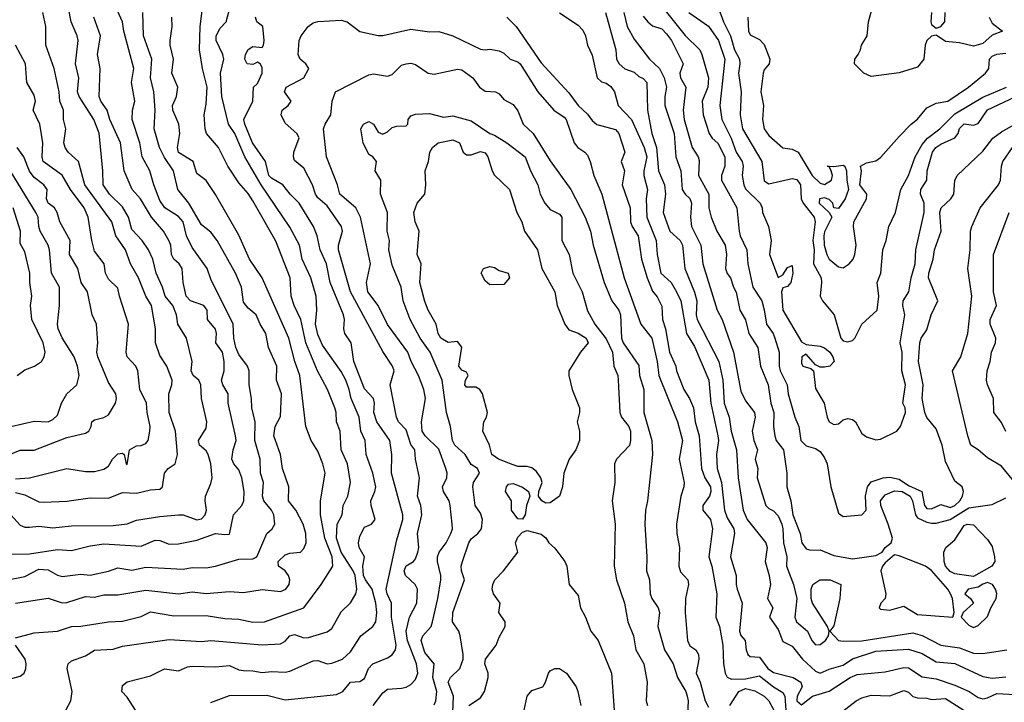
# Model space of a CAD drawing. Header units: metres. Extents: x -46681 to -43747, y -240911 to -237677.
# Tile 158 of 256: x -46425 to -46319, y -239773 to -239699. Entities that reach past the tile are written whole.
import ezdxf

# ---------------------------------------------------------------- set-up
doc = ezdxf.new("R2010")
doc.units = ezdxf.units.M
doc.layers.add('CONTOUR_INDEX', color=1, linetype='Continuous')
doc.layers.add('CONTOUR_INTER', color=3, linetype='Continuous')

msp = doc.modelspace()

# ---------------------------------------------------------------- linework, layer by layer
at = {"layer": 'CONTOUR_INDEX'}
for points, elevation in [([(-46426.1, -239752.5), (-46425.1, -239753.63), (-46424.6, -239753.83), (-46424.1, -239753.85), (-46423.1, -239753.75), (-46421.6, -239753.92), (-46419.6, -239753.69), (-46415.1, -239753.65), (-46413.6, -239753.49), (-46412.6, -239753.1), (-46410.1, -239752.69), (-46408.1, -239752.51), (-46407.6, -239752.53), (-46406.1, -239753.04), (-46405.6, -239752.96), (-46405.21, -239752.52), (-46405.09, -239752.02), (-46405.23, -239751.02), (-46405.17, -239750.52), (-46404.6, -239749.14), (-46404.47, -239748.52), (-46404.62, -239747.02), (-46404.91, -239746.02), (-46405.1, -239745.64), (-46405.82, -239745.02), (-46405.92, -239744.52), (-46405.1, -239743.18), (-46405.02, -239742.52), (-46405.6, -239740.02), (-46405.67, -239738.52), (-46405.9, -239738.02), (-46406.49, -239737.52), (-46406.74, -239737.02), (-46406.63, -239736.02), (-46407.22, -239733.52), (-46408.17, -239732.02), (-46408.3, -239731.02), (-46408.68, -239730.02), (-46409.52, -239729.02), (-46409.79, -239728.02), (-46410.49, -239726.52), (-46410.85, -239725.02), (-46411.31, -239724.02), (-46411.98, -239723.02), (-46413.1, -239721.83), (-46413.47, -239720.52), (-46414.1, -239719.38), (-46415.49, -239718.02), (-46416.2, -239717.02), (-46416.21, -239715.52), (-46416.6, -239711.47), (-46417.18, -239710.02), (-46418.76, -239707.52), (-46418.93, -239707.02), (-46418.82, -239705.52), (-46419.17, -239704.02), (-46418.89, -239701.52), (-46418.99, -239701.02), (-46419.64, -239699.52), (-46419.93, -239698.02)], 120), ([(-46420.2, -239773.52), (-46419.65, -239772.52), (-46419.51, -239771.52), (-46420.05, -239769.02), (-46419.95, -239768.52), (-46419.6, -239768.21), (-46418.1, -239767.66), (-46417.1, -239767.08), (-46415.1, -239766.94), (-46414.1, -239766.63), (-46409.1, -239765.9), (-46405.6, -239766.12), (-46404.6, -239766.02), (-46399.1, -239766.48), (-46397.1, -239766.4), (-46396.6, -239766.08), (-46396.1, -239765.53), (-46395.6, -239765.39), (-46394.6, -239765.73), (-46394.1, -239765.69), (-46392.1, -239765.09), (-46391.6, -239764.72), (-46390.6, -239762.95), (-46389.6, -239761.98), (-46389.03, -239761.02), (-46388.9, -239760.52), (-46389.1, -239759.02), (-46389.29, -239758.52), (-46390.6, -239756.53), (-46391.1, -239755.02), (-46391.03, -239753.52), (-46390.49, -239752.52), (-46390.36, -239751.52), (-46389.89, -239750.52), (-46389.6, -239749.02), (-46389.9, -239747.02), (-46390.58, -239745.52), (-46390.7, -239743.52), (-46391.08, -239742.52), (-46391.13, -239741.52), (-46391.29, -239741.02), (-46392.07, -239739.02), (-46393.13, -239737.02), (-46394.4, -239734.02), (-46394.92, -239731.52), (-46395.66, -239730.02), (-46395.97, -239729.02), (-46396.06, -239727.02), (-46397.6, -239723.08), (-46400.1, -239718.74), (-46400.6, -239717.96), (-46401.6, -239716.81), (-46402.78, -239715.02), (-46403.78, -239713.02), (-46405.07, -239711.52), (-46405.2, -239711.02), (-46405.32, -239709.52), (-46405.1, -239708.37), (-46404.99, -239706.52), (-46405.49, -239704.52), (-46405.83, -239702.52), (-46405.77, -239700.02), (-46405.52, -239698.02)], 125), ([(-46362.16, -239698.52), (-46361.07, -239702.52), (-46360.99, -239703.52), (-46360.69, -239704.02), (-46360.1, -239704.57), (-46359.1, -239704.92), (-46358.6, -239705.38), (-46358.1, -239705.61), (-46357.73, -239706.02), (-46357.64, -239709.02), (-46357.18, -239711.52), (-46356.69, -239713.02), (-46356.45, -239715.52), (-46355.82, -239717.02), (-46355.72, -239718.02), (-46355.96, -239720.02), (-46355.26, -239722.02), (-46354.12, -239723.02), (-46353.88, -239723.52), (-46353.65, -239726.02), (-46352.6, -239728.57), (-46352.33, -239729.52), (-46352.42, -239731.02), (-46352.3, -239731.52), (-46349.99, -239736.02), (-46349.55, -239738.02), (-46349.42, -239740.52), (-46348.88, -239742.02), (-46348.66, -239743.52), (-46348.08, -239745.52), (-46347.91, -239748.52), (-46347.37, -239752.02), (-46346.94, -239753.02), (-46344.94, -239755.52), (-46344.77, -239756.02), (-46344.98, -239757.52), (-46344.56, -239759.02), (-46344.44, -239760.02), (-46344.75, -239761.52), (-46344.19, -239762.52), (-46344.52, -239763.52), (-46343.6, -239764.84), (-46343.1, -239766.15), (-46342.1, -239766.65), (-46340.98, -239768.02), (-46339.6, -239769.31), (-46339.1, -239769.54), (-46338.1, -239769.1), (-46336.6, -239768.67), (-46335.6, -239768.01), (-46333.1, -239767.17), (-46329.6, -239766.94), (-46328.1, -239767.42), (-46326.6, -239768.31), (-46324.6, -239768.5), (-46321.6, -239769.89), (-46320.6, -239770.08), (-46319.1, -239769.94)], 125), ([(-46350.01, -239698.02), (-46349.49, -239699.52), (-46348.74, -239701.02), (-46348.31, -239702.52), (-46347.77, -239703.52), (-46347.71, -239704.02), (-46347.85, -239705.02), (-46347.58, -239707.02), (-46347.7, -239709.52), (-46347.43, -239711.02), (-46345.34, -239714.52), (-46345.1, -239716.59), (-46344.6, -239716.93), (-46342.1, -239716.36), (-46341.6, -239716.47), (-46341.19, -239717.02), (-46341.13, -239718.52), (-46340.92, -239719.02), (-46339.72, -239720.52), (-46339.63, -239721.02), (-46339.88, -239723.02), (-46339.74, -239724.02), (-46339.79, -239725.52), (-46338.98, -239727.02), (-46338.93, -239727.52), (-46339.1, -239729.02), (-46338.83, -239729.52), (-46337.57, -239731.02), (-46336.87, -239733.52), (-46336.6, -239733.81), (-46336.1, -239733.93), (-46335.6, -239733.76), (-46335.35, -239733.52), (-46334.61, -239732.02), (-46332.95, -239730.52), (-46332.78, -239729.02), (-46332.95, -239727.52), (-46332.57, -239726.52), (-46332.33, -239724.02), (-46331.98, -239723.02), (-46331.71, -239721.52), (-46330.99, -239720.02), (-46330.4, -239717.52), (-46329.57, -239716.02), (-46328.86, -239714.02), (-46328.1, -239712.68), (-46327.54, -239712.02), (-46326.21, -239711.02), (-46324.6, -239709.39), (-46321.6, -239707.62), (-46319.05, -239706.52)], 120), ([(-46378.65, -239775.52), (-46378.51, -239772.02), (-46379.07, -239770.52), (-46378.84, -239770.02), (-46377.82, -239769.02), (-46377.48, -239768.02), (-46377.48, -239767.52), (-46377.78, -239765.52), (-46377.95, -239765.02), (-46378.61, -239764.02), (-46378.6, -239763.02), (-46377.34, -239759.52), (-46377.67, -239758.52), (-46377.7, -239758.02), (-46377.56, -239757.52), (-46376.88, -239755.52), (-46376.6, -239755.09), (-46375.88, -239754.52), (-46375.5, -239754.02), (-46375.39, -239753.02), (-46375.6, -239752.35), (-46376.17, -239751.52), (-46376.42, -239749.52), (-46376.35, -239749.02), (-46375.72, -239748.02), (-46375.93, -239747.52), (-46376.6, -239747.11), (-46377.24, -239746.02), (-46378.36, -239745.02), (-46378.62, -239744.52), (-46378.82, -239743.02), (-46379.25, -239741.52), (-46379.72, -239738.02), (-46381.03, -239735.02), (-46382.09, -239733.52), (-46383.19, -239731.52), (-46383.92, -239729.52), (-46384.14, -239728.02), (-46385.1, -239725.68), (-46385.46, -239724.02), (-46385.39, -239723.02), (-46385.65, -239722.02), (-46385.62, -239720.02), (-46386.37, -239718.02), (-46386.33, -239716.52), (-46386.94, -239715.52), (-46386.81, -239714.52), (-46387.19, -239714.02), (-46387.6, -239713.76), (-46388.22, -239712.52), (-46388.49, -239711.02), (-46388.19, -239710.52), (-46387.6, -239710.24), (-46387.1, -239710.52), (-46386.6, -239711.37), (-46386.1, -239711.57), (-46385.6, -239711.34), (-46385.1, -239710.86), (-46384.6, -239710.72), (-46383.6, -239710.7), (-46383.41, -239710.52), (-46383.39, -239710.02), (-46383.1, -239709.61), (-46382.6, -239709.45), (-46381.1, -239709.35), (-46379.6, -239709.75), (-46378.6, -239709.61), (-46376.6, -239710.16), (-46374.6, -239711.52), (-46374.1, -239711.7), (-46372.77, -239712.52), (-46370.81, -239714.02), (-46370.25, -239715.52), (-46369.44, -239717.02), (-46369.18, -239718.02), (-46368.7, -239719.02), (-46368.1, -239719.67), (-46367.1, -239720.2), (-46366.85, -239720.52), (-46366.87, -239723.02), (-46366.09, -239724.52), (-46365.68, -239726.52), (-46364.68, -239728.52), (-46364.1, -239730.59), (-46363.3, -239732.02), (-46362.1, -239733.6), (-46361.41, -239735.02), (-46361.26, -239736.52), (-46360.85, -239737.52), (-46360.79, -239738.02), (-46360.63, -239741.52), (-46360.43, -239742.02), (-46359.66, -239743.02), (-46359.49, -239743.52), (-46359.48, -239744.52), (-46359.6, -239745.06), (-46360.98, -239746.52), (-46361.2, -239747.02), (-46361.15, -239749.02), (-46361.45, -239751.02), (-46361.14, -239753.52), (-46361.22, -239758.02), (-46360.97, -239759.52), (-46360.13, -239762.02), (-46359.78, -239764.02), (-46359.15, -239765.52), (-46358.9, -239767.02), (-46358.04, -239768.52), (-46357.67, -239770.52), (-46357.8, -239772.52), (-46357.66, -239773.02)], 130), ([(-46425.42, -239737.52), (-46424.6, -239736.93), (-46423.56, -239736.52), (-46422.8, -239736.02), (-46422.53, -239735.52), (-46422.43, -239735.02), (-46422.64, -239734.02), (-46423.86, -239731.52), (-46423.99, -239730.02), (-46423.85, -239729.02), (-46424.08, -239727.52), (-46424.08, -239726.52), (-46424.6, -239724.24), (-46425.1, -239723.35), (-46425.06, -239722.02), (-46425.87, -239719.52)], 115)]:
    msp.add_lwpolyline(points, dxfattribs=dict(at, elevation=elevation))
at = {"layer": 'CONTOUR_INTER'}
for points, elevation in [([(-46357.94, -239695.52), (-46353.6, -239700.97), (-46352.04, -239702.52), (-46351.81, -239703.02), (-46351.08, -239705.52), (-46351.18, -239706.52), (-46351.76, -239708.02), (-46351.67, -239709.52), (-46351.01, -239711.52), (-46350.69, -239712.02), (-46350.1, -239712.57), (-46349.35, -239714.02), (-46349.35, -239715.02), (-46349.7, -239716.02), (-46349.71, -239716.52), (-46348.06, -239719.52), (-46347.78, -239722.02), (-46347.68, -239722.52), (-46346.98, -239724.02), (-46346.86, -239725.52), (-46346.34, -239728.02), (-46345.37, -239729.52), (-46345.1, -239730.47), (-46344.87, -239732.02), (-46344.15, -239733.02), (-46343.95, -239733.52), (-46343.49, -239735.02), (-46343.5, -239736.52), (-46343.39, -239737.02), (-46342.62, -239738.52), (-46342.53, -239739.52), (-46341.82, -239742.02), (-46341.38, -239743.02), (-46341.16, -239744.52), (-46340.6, -239745.09), (-46339.6, -239745.37), (-46339.1, -239745.69), (-46338.6, -239746.4), (-46338.33, -239747.02), (-46337.92, -239749.52), (-46337.1, -239752.33), (-46336.6, -239752.71), (-46334.6, -239752.5), (-46334.15, -239752.02), (-46334.2, -239750.52), (-46334, -239749.52), (-46333.6, -239748.96), (-46332.31, -239748.52), (-46331.6, -239748.46), (-46330.6, -239748.67), (-46329.6, -239749.35), (-46328.14, -239750.02), (-46327.88, -239751.52), (-46327.6, -239751.85), (-46327.1, -239751.86), (-46326.1, -239751.39), (-46325.1, -239751.74), (-46324.59, -239751.52), (-46324.06, -239751.02), (-46323.77, -239750.52), (-46323.66, -239750.02), (-46323.8, -239749.52), (-46324.6, -239748.9), (-46325.6, -239746.78), (-46325.97, -239745.02), (-46326.6, -239743.25), (-46327.6, -239742.05), (-46327.82, -239741.52), (-46328.11, -239740.02), (-46328.01, -239738.52), (-46328.5, -239736.02), (-46328.37, -239734.02), (-46328.22, -239733.52), (-46327.6, -239732.62), (-46327.14, -239731.02), (-46326.44, -239729.52), (-46327.43, -239727.02), (-46327.41, -239726.52), (-46326.92, -239725.02), (-46326.77, -239724.02), (-46326.06, -239722.02), (-46326.23, -239720.02), (-46326.08, -239719.52), (-46325.02, -239718.52), (-46324.71, -239718.02), (-46324.6, -239716.57), (-46324.35, -239716.02), (-46321.6, -239713.41), (-46320.5, -239712.02), (-46319.6, -239711.34), (-46316.1, -239709.35)], 122), ([(-46426.6, -239759.53), (-46424.6, -239759.13), (-46423.1, -239758.35), (-46422.1, -239758.44), (-46421.1, -239758.99), (-46420.6, -239759.13), (-46418.6, -239758.9), (-46417.6, -239758.99), (-46415.6, -239758.56), (-46414.6, -239758.2), (-46413.1, -239758.47), (-46411.6, -239758.14), (-46407.6, -239758.34), (-46406.6, -239758.17), (-46405.1, -239758.2), (-46404.1, -239758.05), (-46401.6, -239757.29), (-46400.1, -239757.23), (-46399.66, -239757.02), (-46398.6, -239754.53), (-46398.02, -239754.02), (-46397.72, -239753.52), (-46397.82, -239752.52), (-46398.08, -239752.02), (-46398.9, -239751.02), (-46399.05, -239750.52), (-46398.96, -239749.02), (-46399.25, -239748.02), (-46399.29, -239746.52), (-46399.88, -239744.52), (-46399.84, -239742.52), (-46400.2, -239741.02), (-46400.22, -239740.02), (-46400.5, -239738.52), (-46400.47, -239737.02), (-46400.66, -239736.52), (-46401.6, -239735.27), (-46401.92, -239734.52), (-46402.14, -239733.52), (-46402.19, -239732.02), (-46404.6, -239727.16), (-46405, -239726.02), (-46406.6, -239723.78), (-46407.21, -239722.52), (-46407.6, -239721.01), (-46408.1, -239720.42), (-46409.57, -239719.52), (-46410.1, -239718.71), (-46410.74, -239717.02), (-46411.15, -239715.52), (-46411.99, -239714.02), (-46412.24, -239712.52), (-46413.05, -239710.02), (-46413.03, -239709.02), (-46412.79, -239708.02), (-46413.13, -239706.02), (-46412.9, -239704.52), (-46413.95, -239700.52), (-46414.1, -239699.52), (-46415.22, -239697.02)], 122), ([(-46320.92, -239699.02), (-46320.6, -239699.66), (-46319.47, -239700.52), (-46320.6, -239700.95), (-46321.6, -239701.85), (-46322.6, -239702.14), (-46324.1, -239701.78), (-46325.6, -239701.63), (-46326.6, -239700.94), (-46327.1, -239701.04), (-46327.63, -239701.52), (-46327.8, -239702.02), (-46327.94, -239703.52), (-46328.6, -239704.38), (-46330.6, -239705), (-46333.6, -239705.38), (-46334.37, -239705.02), (-46335.4, -239704.02), (-46335.36, -239703.52), (-46334.99, -239703.02), (-46334.73, -239702.52), (-46334.65, -239702.02), (-46334.03, -239701.02), (-46333.9, -239699.52), (-46333.35, -239697.52)], 119), ([(-46426.6, -239756.73), (-46424.1, -239756.7), (-46421.1, -239756.25), (-46419.6, -239756.36), (-46417.6, -239755.83), (-46416.1, -239755.64), (-46412.1, -239755.88), (-46410.6, -239755.25), (-46410.1, -239755.29), (-46409.1, -239755.65), (-46408.1, -239755.64), (-46406.1, -239755.25), (-46404.1, -239754.52), (-46403.1, -239754.64), (-46402.6, -239754.58), (-46402.18, -239752.52), (-46401.27, -239751.52), (-46401.07, -239751.02), (-46401.03, -239750.02), (-46401.29, -239748.52), (-46401.6, -239747.66), (-46402.13, -239747.02), (-46402.36, -239746.52), (-46402.22, -239745.52), (-46401.89, -239744.52), (-46401.95, -239744.02), (-46402.73, -239740.52), (-46402.73, -239739.52), (-46403.32, -239738.52), (-46403.47, -239738.02), (-46403.19, -239737.02), (-46403.18, -239736.02), (-46403.37, -239735.02), (-46404.08, -239734.02), (-46403.99, -239733.02), (-46404.1, -239732.55), (-46404.98, -239731.52), (-46405, -239730.52), (-46405.37, -239730.02), (-46406.79, -239729.52), (-46407.27, -239729.02), (-46407.58, -239727.52), (-46407.68, -239726.02), (-46408, -239725.52), (-46408.6, -239725.02), (-46408.85, -239724.52), (-46408.92, -239723.52), (-46409.11, -239723.02), (-46409.68, -239722.02), (-46410.98, -239720.52), (-46412.17, -239718.52), (-46413.06, -239717.52), (-46413.93, -239715.52), (-46414.33, -239712.52), (-46415.46, -239710.02), (-46415.77, -239709.02), (-46416.45, -239708.02), (-46416.6, -239707.52), (-46416.5, -239704.52), (-46416.8, -239703.02), (-46416.48, -239701.02), (-46417.18, -239699.02)], 121), ([(-46425.6, -239750.11), (-46424.6, -239750.35), (-46423.1, -239751.1), (-46422.6, -239751.14), (-46420.1, -239751.05), (-46417.6, -239750.7), (-46415.6, -239750.71), (-46414.1, -239750.12), (-46412.6, -239750.2), (-46411.1, -239749.82), (-46410.1, -239749.75), (-46409.81, -239749.52), (-46409.58, -239748.02), (-46409.2, -239747.52), (-46408.44, -239747.02), (-46408.18, -239746.02), (-46408.41, -239743.52), (-46409.1, -239741.52), (-46409.13, -239739.52), (-46408.79, -239738.52), (-46408.76, -239738.02), (-46409.33, -239736.52), (-46410.1, -239735.39), (-46410.57, -239734.02), (-46410.57, -239732.52), (-46411, -239730.02), (-46411.6, -239729.01), (-46412.37, -239727.02), (-46413.25, -239725.52), (-46413.77, -239724.02), (-46414.84, -239722.52), (-46415.24, -239721.02), (-46418.15, -239717.02), (-46418.84, -239714.52), (-46419.94, -239713.52), (-46420.28, -239713.02), (-46420.41, -239712.52), (-46420.21, -239711.02), (-46420.45, -239710.02), (-46420.45, -239709.02), (-46420.84, -239708.02), (-46420.92, -239707.02), (-46421.45, -239704.52), (-46422.35, -239702.02), (-46422.34, -239700.02), (-46422.68, -239698.52)], 119), ([(-46425.6, -239762.01), (-46422.1, -239761.49), (-46420.6, -239761.96), (-46420.1, -239761.94), (-46418.1, -239761.3), (-46417.1, -239761.36), (-46416.1, -239761.12), (-46414.6, -239761.1), (-46411.6, -239760.61), (-46408.1, -239760.99), (-46406.6, -239760.78), (-46405.1, -239760.98), (-46402.6, -239760.75), (-46401.1, -239760.86), (-46399.1, -239760.53), (-46397.1, -239760.74), (-46396.56, -239760.52), (-46396.19, -239760.02), (-46396.1, -239759.52), (-46396.24, -239759.02), (-46396.6, -239758.55), (-46397.32, -239758.02), (-46397.36, -239757.52), (-46396.6, -239756.8), (-46396.1, -239756.62), (-46394.97, -239756.52), (-46394.6, -239756.15), (-46394.35, -239755.52), (-46394.39, -239754.52), (-46394.67, -239753.52), (-46395.48, -239752.02), (-46396.24, -239751.02), (-46396.21, -239749.52), (-46396.9, -239747.52), (-46397.12, -239746.02), (-46397.85, -239744.02), (-46397.7, -239743.02), (-46397.1, -239741.94), (-46397.01, -239739.52), (-46397.53, -239738.02), (-46397.5, -239736.52), (-46398.39, -239734.52), (-46398.7, -239733.02), (-46399.32, -239732.02), (-46399.74, -239731.02), (-46400.6, -239730.3), (-46401.1, -239729.63), (-46401.32, -239728.02), (-46401.97, -239726.52), (-46403.92, -239723.02), (-46404.6, -239722.11), (-46405.6, -239721.34), (-46406.99, -239719.02), (-46408.14, -239717.52), (-46408.63, -239715.52), (-46409.6, -239714.09), (-46410.14, -239713.02), (-46410.71, -239711.02), (-46410.58, -239709.02), (-46410.74, -239707.02), (-46411.11, -239705.52), (-46410.97, -239703.52), (-46411.84, -239701.02), (-46411.91, -239698.52)], 123), ([(-46425.6, -239765.75), (-46423.6, -239765.19), (-46421.1, -239765.03), (-46419.6, -239764.51), (-46418.6, -239764.47), (-46415.6, -239764.01), (-46414.1, -239763.96), (-46412.1, -239763.45), (-46411.1, -239762.94), (-46408.6, -239763.38), (-46405.1, -239763.33), (-46403.1, -239763.67), (-46401.6, -239763.74), (-46400.1, -239764.06), (-46398.82, -239764.02), (-46394.6, -239762.5), (-46392.75, -239760.02), (-46391.49, -239758.02), (-46391.57, -239757.02), (-46392.34, -239755.02), (-46392.83, -239752.52), (-46392.83, -239751.02), (-46392.33, -239748.02), (-46392.55, -239747.02), (-46393.1, -239745.67), (-46393.81, -239744.52), (-46394.4, -239743.02), (-46395.03, -239737.52), (-46395.59, -239736.02), (-46396.21, -239733.52), (-46399.1, -239727.02), (-46400.46, -239725.02), (-46401.6, -239722.44), (-46404.1, -239718.06), (-46405.1, -239716.58), (-46406.1, -239715.8), (-46406.51, -239714.52), (-46408.1, -239713.54), (-46408.21, -239713.02), (-46407.93, -239711.52), (-46408.05, -239710.52), (-46408.68, -239709.02), (-46408.73, -239708.52), (-46408.29, -239707.52), (-46408.16, -239706.52), (-46408.8, -239705.02), (-46408.63, -239703.52), (-46408.98, -239702.02), (-46408.98, -239701.52), (-46408.78, -239700.02), (-46408.8, -239699.02)], 124), ([(-46412.38, -239774.02), (-46413.6, -239772.12), (-46414.18, -239771.52), (-46414.1, -239770.87), (-46413.6, -239770.47), (-46411.1, -239769.84), (-46409.6, -239769.08), (-46408.1, -239769.29), (-46407.1, -239768.87), (-46406.6, -239768.79), (-46404.1, -239768.84), (-46402.6, -239768.71), (-46401.6, -239769.17), (-46401.1, -239769.26), (-46400.1, -239769.28), (-46399.1, -239769.47), (-46398.1, -239769.37), (-46396.6, -239769.43), (-46396.1, -239769.34), (-46393.6, -239768.22), (-46393.1, -239768.18), (-46392.1, -239768.52), (-46391.6, -239768.46), (-46390.46, -239768.02), (-46389.6, -239767.26), (-46388.46, -239765.52), (-46387.19, -239764.52), (-46386.86, -239764.02), (-46386.76, -239763.02), (-46386.85, -239762.02), (-46387.26, -239760.52), (-46387.99, -239759.52), (-46388.2, -239759.02), (-46388.26, -239758.02), (-46388.07, -239757.02), (-46388.65, -239756.02), (-46388.73, -239755.52), (-46388.6, -239754.82), (-46388.1, -239753.83), (-46387.34, -239753.52), (-46386.95, -239753.02), (-46387.38, -239751.52), (-46387.41, -239751.02), (-46386.96, -239750.02), (-46386.88, -239749.52), (-46387.18, -239748.02), (-46387.89, -239746.02), (-46388.02, -239744.52), (-46388.46, -239743.52), (-46388.64, -239742.02), (-46389.53, -239740.02), (-46389.73, -239739.02), (-46390.1, -239738.02), (-46390.6, -239737.11), (-46392.6, -239734.28), (-46393.1, -239733.14), (-46393.34, -239732.02), (-46393.21, -239730.52), (-46393.27, -239729.02), (-46393.86, -239727.02), (-46394.8, -239725.02), (-46395.06, -239723.52), (-46396.1, -239721.58), (-46399.21, -239717.02), (-46400.94, -239714.02), (-46402.04, -239711.52), (-46402.69, -239710.52), (-46403.42, -239707.52), (-46403.58, -239705.02), (-46403.21, -239703.52), (-46403.31, -239703.02), (-46404.03, -239701.52), (-46404.04, -239701.02), (-46403.6, -239700.17), (-46402.95, -239699.52), (-46402.55, -239698.02)], 126), ([(-46404.6, -239772.69), (-46402.6, -239771.95), (-46398.6, -239771.89), (-46396.6, -239772.4), (-46391.1, -239771.82), (-46390.43, -239771.52), (-46389.6, -239770.52), (-46388.6, -239770.43), (-46388.1, -239770.12), (-46387.64, -239769.02), (-46387.2, -239768.52), (-46385.6, -239767.89), (-46385.1, -239767.55), (-46384.76, -239767.02), (-46384.69, -239766.52), (-46385.17, -239763.52), (-46385.17, -239762.02), (-46385.66, -239761.02), (-46385.76, -239760.52), (-46384.6, -239755.19), (-46383.97, -239753.02), (-46383.97, -239752.52), (-46385.19, -239748.02), (-46385.14, -239746.02), (-46385.37, -239744.52), (-46386.76, -239742.52), (-46387.09, -239741.52), (-46387.01, -239740.52), (-46387.11, -239740.02), (-46388.1, -239738.96), (-46389.24, -239736.02), (-46389.53, -239734.02), (-46390.18, -239733.02), (-46390.31, -239732.52), (-46390.22, -239731.52), (-46390.35, -239731.02), (-46391.79, -239727.52), (-46392.17, -239725.52), (-46392.85, -239724.02), (-46393.16, -239722.52), (-46393.55, -239721.52), (-46395.1, -239718.99), (-46396.08, -239718.02), (-46396.86, -239717.02), (-46398.1, -239716.31), (-46398.36, -239716.02), (-46398.74, -239714.52), (-46400.13, -239712.52), (-46400.95, -239710.52), (-46401.05, -239710.02), (-46400.08, -239708.02), (-46400.03, -239706.52), (-46399.6, -239706.12), (-46399.07, -239705.02), (-46399.1, -239704.42), (-46399.32, -239704.02), (-46399.6, -239703.84), (-46400.1, -239704.11), (-46400.7, -239704.02), (-46400.95, -239703.52), (-46400.87, -239703.02), (-46400.6, -239702.49), (-46400.1, -239702.16), (-46399.1, -239702.25), (-46398.94, -239702.02), (-46398.87, -239701.52), (-46399.02, -239700.02), (-46399.67, -239699.52), (-46399.81, -239699.02)], 127), ([(-46372.76, -239699.02), (-46371.77, -239700.02), (-46369.1, -239703.93), (-46366.1, -239707.14), (-46365.1, -239708.49), (-46364.1, -239709.45), (-46363.6, -239710.13), (-46363.1, -239710.55), (-46361.1, -239711.09), (-46360.73, -239711.52), (-46360.1, -239713.52), (-46360.48, -239714.52), (-46360.12, -239715.52), (-46360.37, -239717.02), (-46359.5, -239719.52), (-46359.47, -239721.02), (-46359.29, -239721.52), (-46358.65, -239722.52), (-46358.3, -239725.02), (-46357.68, -239727.02), (-46357.1, -239728.48), (-46356.6, -239729.09), (-46356.1, -239730.08), (-46356.04, -239731.52), (-46355.71, -239732.52), (-46355.29, -239735.02), (-46354.62, -239736.52), (-46354.53, -239737.02), (-46353.75, -239739.02), (-46353.13, -239740.02), (-46352.72, -239741.02), (-46352.52, -239742.52), (-46352.1, -239744.02), (-46351.86, -239747.52), (-46351.49, -239748.52), (-46350.89, -239749.52), (-46350.83, -239750.02), (-46350.99, -239750.52), (-46351.69, -239751.52), (-46351.69, -239752.02), (-46350.89, -239753.02), (-46350.66, -239754.02), (-46351.04, -239757.02), (-46350.72, -239758.02), (-46350.18, -239761.02), (-46350.32, -239763.52), (-46349.9, -239764.52), (-46349.55, -239766.52), (-46349.48, -239768.52), (-46349.31, -239769.52), (-46349.1, -239769.96), (-46348.6, -239770.19), (-46347.1, -239770.14), (-46345.6, -239769.84), (-46344.1, -239771.01), (-46343.1, -239771.6), (-46342.89, -239772.02), (-46342.79, -239773.52)], 127), ([(-46367.1, -239698.55), (-46365.1, -239699.85), (-46364.6, -239700.41), (-46364.32, -239701.02), (-46364.11, -239702.02), (-46363.6, -239703.1), (-46363.07, -239705.52), (-46362.6, -239705.94), (-46362.1, -239706.09), (-46361.6, -239706.45), (-46361.2, -239707.02), (-46360.79, -239708.52), (-46359.36, -239710.02), (-46358, -239713.02), (-46357.73, -239714.02), (-46358.06, -239715.52), (-46358.05, -239716.02), (-46357.65, -239717.52), (-46357.78, -239718.52), (-46357.73, -239720.52), (-46356.73, -239723.02), (-46356.6, -239724.52), (-46356.23, -239726.52), (-46355.1, -239727.54), (-46354.53, -239728.52), (-46354.08, -239729.52), (-46353.45, -239733.02), (-46352.6, -239734.43), (-46351.06, -239738.02), (-46350.84, -239740.52), (-46350.08, -239744.02), (-46350.03, -239744.52), (-46350.24, -239746.02), (-46350.15, -239747.52), (-46349.71, -239749.02), (-46349.37, -239752.02), (-46349.1, -239752.82), (-46348.38, -239754.02), (-46348.29, -239754.52), (-46348.73, -239757.02), (-46348.13, -239759.02), (-46348.13, -239760.02), (-46348.01, -239760.52), (-46347.48, -239762.02), (-46347.77, -239765.02), (-46347.6, -239765.5), (-46347.15, -239766.02), (-46347.04, -239767.02), (-46346.86, -239767.52), (-46346.6, -239767.75), (-46345.6, -239767.83), (-46344.7, -239769.02), (-46344.1, -239769.46), (-46341.97, -239770.02), (-46341.15, -239770.52), (-46341.01, -239771.02), (-46341.54, -239772.02), (-46341.59, -239772.52), (-46341.1, -239772.96), (-46339.9, -239772.02), (-46338.1, -239771.48), (-46335.85, -239770.02), (-46335.1, -239769.69), (-46332.1, -239769.39), (-46330.1, -239768.92), (-46329.6, -239768.98), (-46328.1, -239769.92), (-46326.6, -239770.15), (-46324.6, -239770.81), (-46323.07, -239771.52), (-46322.1, -239772.16), (-46321.6, -239772.29), (-46321.1, -239772.19), (-46320.1, -239771.71), (-46318.1, -239771.84)], 126), ([(-46360.21, -239698.52), (-46359.85, -239700.02), (-46359.1, -239701.38), (-46357.42, -239703.52), (-46356.36, -239704.52), (-46355.87, -239705.52), (-46355.62, -239706.52), (-46355.78, -239707.52), (-46355.77, -239708.52), (-46354.78, -239711.52), (-46354.59, -239714.02), (-46354.08, -239715.52), (-46353.91, -239717.52), (-46353.61, -239718.02), (-46353.1, -239718.49), (-46352.92, -239719.02), (-46353.04, -239720.52), (-46352.91, -239721.52), (-46351.91, -239723.52), (-46351.69, -239725.52), (-46350.16, -239730.52), (-46349.61, -239731.52), (-46348.4, -239735.02), (-46347.6, -239739.21), (-46347.1, -239740.27), (-46346.16, -239741.52), (-46346.09, -239742.02), (-46346.4, -239743.52), (-46346.21, -239744.52), (-46345.83, -239745.52), (-46346.08, -239746.52), (-46345.8, -239747.52), (-46345.84, -239748.52), (-46344.93, -239751.52), (-46344.6, -239751.85), (-46344.1, -239752.09), (-46343.6, -239752.63), (-46343.22, -239753.52), (-46343.09, -239754.02), (-46343.03, -239755.52), (-46342.66, -239757.02), (-46342.69, -239758.02), (-46341.96, -239760.02), (-46341.59, -239761.52), (-46341.81, -239763.52), (-46341.61, -239764.02), (-46340.44, -239765.02), (-46339.98, -239766.02), (-46339.6, -239766.5), (-46339.1, -239766.47), (-46338.51, -239766.02), (-46338.2, -239765.52), (-46338.11, -239765.02), (-46338.3, -239764.52), (-46339.9, -239762.02), (-46340.05, -239761.52), (-46340.06, -239760.52), (-46339.87, -239760.02), (-46339.12, -239759.52), (-46338.01, -239759.52), (-46336.87, -239760.02), (-46336.97, -239761.52), (-46337.6, -239764.44), (-46338.06, -239765.02), (-46337.1, -239766.01), (-46336.6, -239766.1), (-46334.6, -239766.05), (-46329.1, -239765.21), (-46328.1, -239765.47), (-46326.1, -239766.54), (-46324.1, -239766.8), (-46322.6, -239767.39), (-46321.6, -239767.42), (-46319.02, -239767.02)], 124), ([(-46358.1, -239698.89), (-46357.6, -239699.52), (-46357.1, -239699.92), (-46356.1, -239700.27), (-46355.6, -239700.79), (-46355.08, -239701.52), (-46353.82, -239704.02), (-46354.17, -239705.02), (-46354.09, -239705.52), (-46353.52, -239706.52), (-46353.81, -239709.02), (-46353.72, -239710.02), (-46352.86, -239713.02), (-46352.2, -239714.02), (-46352.1, -239714.4), (-46352.17, -239716.02), (-46351.07, -239718.02), (-46351.06, -239719.52), (-46350.79, -239720.52), (-46350.19, -239722.02), (-46349.3, -239723.52), (-46349.17, -239724.52), (-46349.25, -239726.02), (-46349.1, -239726.57), (-46348.74, -239727.02), (-46348.42, -239728.02), (-46348.1, -239728.59), (-46347.73, -239730.52), (-46347.1, -239731.53), (-46346.74, -239733.02), (-46345.79, -239734.52), (-46345.51, -239736.52), (-46344.67, -239738.52), (-46344.39, -239740.52), (-46344.08, -239741.52), (-46344.11, -239743.02), (-46343.95, -239744.02), (-46343.82, -239744.52), (-46343.03, -239745.52), (-46342.65, -239748.02), (-46342.66, -239749.52), (-46342.23, -239751.02), (-46342.01, -239752.52), (-46341.25, -239754.52), (-46341.04, -239755.52), (-46340.6, -239756.18), (-46340.1, -239756.33), (-46339.1, -239756.27), (-46337.6, -239756.89), (-46335.6, -239757.23), (-46333.1, -239756.89), (-46332.4, -239756.52), (-46332.1, -239756.02), (-46331.43, -239755.52), (-46331.32, -239755.02), (-46331.76, -239753.52), (-46332.57, -239751.52), (-46332.58, -239751.02), (-46332.1, -239750.35), (-46331.1, -239749.93), (-46330.26, -239750.02), (-46329.41, -239750.52), (-46329.14, -239751.02), (-46328.82, -239752.52), (-46328.6, -239752.85), (-46327.6, -239753.32), (-46327.1, -239753.42), (-46326.6, -239753.41), (-46325.1, -239753.02), (-46323.1, -239751.77), (-46320.6, -239751.41), (-46319.1, -239750.68)], 123), ([(-46353.2, -239698.52), (-46351.1, -239699.97), (-46350.01, -239701.52), (-46349.32, -239703.52), (-46349.88, -239708.52), (-46349.65, -239710.02), (-46348.67, -239712.02), (-46348.11, -239713.52), (-46347.46, -239714.52), (-46347.36, -239715.02), (-46347.47, -239716.02), (-46347.3, -239717.02), (-46347.1, -239717.48), (-46345.53, -239719.02), (-46345.31, -239719.52), (-46345.29, -239720.02), (-46344.65, -239721.52), (-46344.35, -239723.02), (-46344.53, -239724.52), (-46343.6, -239726.99), (-46343.1, -239726.72), (-46342.6, -239725.91), (-46342.1, -239725.72), (-46342.03, -239726.52), (-46342.25, -239727.52), (-46342.6, -239727.95), (-46343.1, -239728.1), (-46343.24, -239728.52), (-46343.09, -239730.52), (-46341.1, -239733.9), (-46340.6, -239734.2), (-46339.1, -239734.38), (-46338.6, -239734.55), (-46338.05, -239735.02), (-46337.71, -239735.52), (-46337.56, -239736.02), (-46338.03, -239736.52), (-46338.6, -239736.65), (-46339.1, -239736.62), (-46339.6, -239736.39), (-46340.6, -239735.24), (-46341.07, -239735.52), (-46341.1, -239736.19), (-46340.94, -239736.52), (-46340.1, -239736.78), (-46339.8, -239737.02), (-46339.6, -239738.92), (-46338.66, -239740.52), (-46338.33, -239742.02), (-46338.1, -239742.52), (-46337.6, -239742.8), (-46337.1, -239742.74), (-46336.6, -239742.31), (-46336.1, -239742.17), (-46335.6, -239742.28), (-46335.3, -239742.52), (-46334.6, -239743.76), (-46334.1, -239744.12), (-46333.1, -239744.44), (-46332.6, -239744.37), (-46330.83, -239743.52), (-46330.44, -239743.02), (-46329.9, -239741.52), (-46329.95, -239741.02), (-46330.19, -239740.52), (-46329.89, -239738.52), (-46330.31, -239737.02), (-46330.27, -239735.02), (-46330.49, -239734.02), (-46329.99, -239731.02), (-46330.2, -239730.02), (-46330.17, -239729.52), (-46329.55, -239728.52), (-46329.3, -239727.02), (-46328.87, -239725.52), (-46328.81, -239724.02), (-46327.91, -239720.02), (-46327.89, -239719.02), (-46328.3, -239718.02), (-46328.24, -239717.52), (-46327.63, -239716.52), (-46327.59, -239715.52), (-46327.01, -239713.52), (-46326.63, -239713.02), (-46326.1, -239712.67), (-46324.6, -239711.99), (-46324.26, -239711.52), (-46324.1, -239710.99), (-46323.6, -239710.46), (-46322.6, -239710.61), (-46322.1, -239710.43), (-46321.1, -239708.98), (-46318.1, -239707.56)], 121), ([(-46346.85, -239699.02), (-46346.79, -239700.52), (-46346.6, -239700.89), (-46345.6, -239701.39), (-46345.1, -239701.94), (-46344.48, -239703.52), (-46344.58, -239704.02), (-46345.1, -239704.67), (-46345.22, -239705.02), (-46345.47, -239707.02), (-46345.18, -239708.52), (-46345.28, -239710.02), (-46345.1, -239711.02), (-46344.6, -239711.71), (-46343.1, -239713.04), (-46342.1, -239713.21), (-46341.46, -239713.52), (-46339.93, -239716.02), (-46339.1, -239716.85), (-46338.6, -239716.99), (-46337.85, -239716.52), (-46337.74, -239716.02), (-46337.89, -239715.52), (-46338.1, -239715.07), (-46338.33, -239715.02), (-46337.6, -239715.07), (-46336.6, -239714.92), (-46336.42, -239715.02), (-46336.24, -239715.52), (-46336.21, -239716.52), (-46336.02, -239717.52), (-46336.4, -239718.52), (-46337.1, -239719.57), (-46337.6, -239719.51), (-46337.73, -239719.02), (-46338.1, -239718.61), (-46338.6, -239718.43), (-46339.17, -239718.52), (-46339.18, -239719.02), (-46338.11, -239720.02), (-46337.82, -239720.52), (-46338.6, -239722.07), (-46338.69, -239722.52), (-46338.66, -239723.52), (-46338.38, -239724.52), (-46338.1, -239725.04), (-46337.1, -239725.85), (-46336.6, -239725.95), (-46335.96, -239725.52), (-46335.55, -239725.02), (-46335.36, -239724.52), (-46335.21, -239723.52), (-46335.51, -239721.52), (-46335.48, -239721.02), (-46334.09, -239718.52), (-46334.08, -239718.02), (-46334.8, -239717.02), (-46334.65, -239715.52), (-46334.75, -239715.02), (-46334.1, -239714.66), (-46333.1, -239714.45), (-46332.6, -239714.09), (-46330.6, -239711.85), (-46329.29, -239710.52), (-46328.6, -239709.98), (-46327.6, -239708.75), (-46326.6, -239708.25), (-46325.35, -239708.02), (-46323.14, -239706.52), (-46321.31, -239705.02), (-46320.96, -239704.52), (-46320.88, -239703.52), (-46320.6, -239703.19), (-46320.1, -239702.97), (-46319.1, -239702.89)], 119), ([(-46327.11, -239698.52), (-46327.18, -239699.52), (-46327.1, -239699.78), (-46326.6, -239700.17), (-46326.1, -239700.01), (-46325.66, -239699.52), (-46325.65, -239698.52)], 119), ([(-46387.15, -239773.02), (-46386.1, -239771.66), (-46385.6, -239771.26), (-46384.1, -239771.15), (-46383.6, -239771.05), (-46383.1, -239770.76), (-46382.6, -239770.21), (-46382.36, -239769.52), (-46382.48, -239768.52), (-46383.47, -239766.02), (-46383.62, -239765.02), (-46383.26, -239763.52), (-46382.45, -239762.02), (-46382.39, -239760.52), (-46382.62, -239760.02), (-46383.69, -239759.02), (-46383.8, -239758.52), (-46383.6, -239758.01), (-46382.81, -239757.52), (-46382.6, -239757.25), (-46382.33, -239756.52), (-46382.25, -239756.02), (-46382.4, -239754.52), (-46381.93, -239752.52), (-46382.02, -239751.52), (-46382.37, -239750.52), (-46382.18, -239748.52), (-46382.6, -239746.52), (-46382.66, -239745.52), (-46383.1, -239744.96), (-46383.6, -239743.36), (-46384.41, -239742.52), (-46384.64, -239742.02), (-46385.33, -239738.52), (-46384.88, -239737.02), (-46385.06, -239736.52), (-46386.1, -239734.96), (-46389.6, -239728.52), (-46390.87, -239724.02), (-46390.88, -239723.52), (-46390.46, -239722.02), (-46390.55, -239721.52), (-46392.1, -239719.29), (-46393.1, -239718.43), (-46393.35, -239718.02), (-46393.66, -239717.02), (-46394.6, -239715.23), (-46395.6, -239714.4), (-46395.73, -239714.02), (-46395.67, -239713.52), (-46395.1, -239711.97), (-46395.35, -239711.52), (-46396.6, -239710.4), (-46397.05, -239709.52), (-46396.94, -239709.02), (-46396.3, -239708.52), (-46395.96, -239708.02), (-46396.67, -239707.02), (-46396.49, -239706.52), (-46394.6, -239705.53), (-46394.08, -239704.52), (-46394.39, -239704.02), (-46395.01, -239703.52), (-46395.21, -239703.02), (-46395.11, -239701.52), (-46394.9, -239701.02), (-46394.14, -239700.02), (-46393.6, -239699.62), (-46393.1, -239699.48), (-46390.6, -239699.32), (-46389.93, -239699.52), (-46388.6, -239700.56), (-46386.6, -239700.97), (-46386.1, -239700.96), (-46383.1, -239700.31), (-46381.1, -239700.59), (-46380.1, -239700.54), (-46378.6, -239701), (-46375.6, -239702.44), (-46375.1, -239702.53), (-46374.6, -239702.43), (-46373.6, -239702.64), (-46373.1, -239702.86), (-46372.42, -239703.52), (-46371.6, -239703.79), (-46371.34, -239704.02), (-46369.43, -239707.02), (-46367.74, -239709.02), (-46366.6, -239709.75), (-46366.38, -239710.02), (-46365.53, -239712.52), (-46365.14, -239713.02), (-46364.38, -239713.52), (-46364.1, -239713.86), (-46363.81, -239714.52), (-46363.43, -239716.02), (-46362.56, -239718.02), (-46360.15, -239727.02), (-46358.36, -239732.02), (-46357.19, -239733.52), (-46356.62, -239736.02), (-46356.44, -239737.52), (-46354.42, -239742.52), (-46353.89, -239744.52), (-46354.25, -239746.52), (-46353.72, -239749.02), (-46353.73, -239749.52), (-46354.08, -239750.52), (-46354.52, -239753.52), (-46354.49, -239754.52), (-46354.2, -239756.02), (-46354.29, -239758.02), (-46354.1, -239758.64), (-46353.3, -239759.52), (-46353.23, -239760.02), (-46353.56, -239761.52), (-46353.6, -239763.02), (-46353.35, -239766.02), (-46353.1, -239766.6), (-46352.45, -239767.02), (-46352.16, -239767.52), (-46352.13, -239768.02), (-46352.42, -239769.52), (-46352, -239770.52), (-46351.45, -239772.52), (-46351.1, -239773.2)], 128), ([(-46425.6, -239748.66), (-46424.1, -239748.55), (-46420.1, -239747.52), (-46418.1, -239747.84), (-46417.1, -239747.85), (-46416.1, -239747.6), (-46415.6, -239747.28), (-46415.17, -239746.52), (-46414.6, -239745.94), (-46414.1, -239745.9), (-46413.93, -239746.02), (-46413.73, -239747.02), (-46413.6, -239747.1), (-46413.34, -239745.52), (-46412.6, -239745.11), (-46412.1, -239745.06), (-46411.6, -239744.85), (-46411.33, -239744.52), (-46411.17, -239743.52), (-46411.13, -239743.02), (-46411.47, -239741.52), (-46411.54, -239740.52), (-46412.26, -239739.02), (-46412.45, -239737.02), (-46412.67, -239736.52), (-46413.6, -239735.51), (-46413.7, -239735.02), (-46413.46, -239732.02), (-46414.43, -239729.02), (-46414.6, -239728.14), (-46415.6, -239727.17), (-46415.92, -239726.52), (-46416.07, -239725.52), (-46417.1, -239724.15), (-46417.41, -239723.02), (-46417.81, -239720.52), (-46418.24, -239719.52), (-46419.69, -239717.52), (-46420.6, -239716), (-46422.65, -239714.52), (-46422.75, -239714.02), (-46422.69, -239712.52), (-46422.98, -239710.52), (-46423.7, -239709.02), (-46423.46, -239708.02), (-46423.6, -239707.38), (-46424.38, -239706.02), (-46424.53, -239704.02), (-46425.6, -239702.01)], 118), ([(-46380.6, -239772.94), (-46380.4, -239772.52), (-46380.29, -239771.52), (-46380.75, -239770.02), (-46380.59, -239768.52), (-46381.6, -239767.3), (-46382, -239766.02), (-46381.81, -239765.52), (-46380.91, -239764.52), (-46380.77, -239764.02), (-46380.19, -239761.52), (-46379.88, -239759.52), (-46379.88, -239759.02), (-46380.25, -239757.52), (-46380.23, -239757.02), (-46380.05, -239756.52), (-46379.29, -239755.52), (-46378.81, -239754.52), (-46378.62, -239754.02), (-46378.64, -239753.52), (-46378.86, -239751.52), (-46378.99, -239751.02), (-46379.58, -239750.02), (-46379.69, -239749.52), (-46379.22, -239748.52), (-46379.21, -239748.02), (-46379.35, -239747.52), (-46380.1, -239745.46), (-46381.56, -239744.02), (-46381.88, -239743.52), (-46381.97, -239742.52), (-46381.53, -239740.02), (-46381.7, -239739.02), (-46382.26, -239737.52), (-46383.07, -239736.02), (-46383.41, -239735.02), (-46385.6, -239732.04), (-46386.62, -239730.02), (-46387.72, -239728.52), (-46387.88, -239727.52), (-46387.44, -239725.52), (-46388.5, -239720.52), (-46389.01, -239719.52), (-46390.74, -239718.02), (-46390.98, -239717.02), (-46392.18, -239714.02), (-46392.5, -239711.02), (-46392.33, -239710.52), (-46391.72, -239709.52), (-46391.57, -239708.02), (-46391.21, -239707.02), (-46387.6, -239705.19), (-46387.1, -239705.1), (-46385.6, -239705.34), (-46385.1, -239705.17), (-46384.1, -239704.18), (-46383.6, -239704.01), (-46383.1, -239703.96), (-46382.6, -239704.1), (-46381.23, -239705.02), (-46380.6, -239705.14), (-46378.1, -239704.61), (-46377.6, -239704.68), (-46376.45, -239705.52), (-46375.71, -239706.52), (-46375.1, -239706.97), (-46373.99, -239707.02), (-46373.6, -239707.24), (-46373.1, -239707.86), (-46372.1, -239708.4), (-46371.6, -239709.08), (-46371.01, -239710.52), (-46369.95, -239711.52), (-46368.1, -239714.44), (-46365.88, -239717.52), (-46364.37, -239720.52), (-46363.77, -239722.02), (-46363.49, -239723.52), (-46362.32, -239727.52), (-46361.48, -239729.52), (-46360.75, -239730.52), (-46360.54, -239731.02), (-46360.46, -239733.52), (-46360.27, -239734.02), (-46358.6, -239736.44), (-46358.51, -239737.52), (-46358.04, -239739.02), (-46358.05, -239741.52), (-46357.17, -239744.52), (-46357.1, -239746.02), (-46357.65, -239751.02), (-46357.87, -239752.02), (-46357.94, -239753.52), (-46357.71, -239757.02), (-46357.75, -239758.52), (-46357.44, -239759.52), (-46357.36, -239761.02), (-46357.17, -239761.52), (-46356.5, -239762.52), (-46356.35, -239763.02), (-46356.53, -239764.52), (-46355.83, -239767.02), (-46354.89, -239768.52), (-46354.41, -239770.02), (-46353.53, -239771.52), (-46353.37, -239772.02), (-46353.28, -239772.52), (-46353.34, -239774.02)], 129), ([(-46380.15, -239712.52), (-46378.6, -239712.2), (-46377.85, -239712.52), (-46377.46, -239713.52), (-46377.1, -239713.82), (-46376.6, -239713.79), (-46375.6, -239713.46), (-46375.1, -239713.6), (-46374.81, -239714.02), (-46374.35, -239715.52), (-46374.1, -239715.98), (-46372.5, -239717.52), (-46371.7, -239720.02), (-46371.16, -239721.02), (-46370.87, -239722.02), (-46369.47, -239724.02), (-46369.02, -239726.02), (-46367.63, -239728.52), (-46367.38, -239730.02), (-46366.53, -239732.02), (-46366.1, -239732.62), (-46365.1, -239732.99), (-46364.26, -239733.52), (-46364.03, -239734.02), (-46364.87, -239735.02), (-46366.1, -239737.02), (-46366.12, -239737.52), (-46365.76, -239739.02), (-46364.97, -239741.02), (-46364.96, -239741.52), (-46365.21, -239742.52), (-46364.98, -239743.52), (-46364.96, -239744.52), (-46365.37, -239745.52), (-46366.07, -239746.52), (-46366.65, -239748.02), (-46366.8, -239749.52), (-46367.1, -239750.49), (-46368.1, -239751.24), (-46368.6, -239751.26), (-46369.03, -239751.02), (-46369.37, -239750.52), (-46369.34, -239750.02), (-46368.97, -239749.02), (-46369.11, -239748.52), (-46369.6, -239747.84), (-46370.1, -239747.46), (-46370.6, -239747.32), (-46371.6, -239747.3), (-46372.1, -239747.13), (-46373.66, -239746.52), (-46374.39, -239746.02), (-46374.65, -239745.02), (-46375.36, -239743.52), (-46375.26, -239742.52), (-46374.96, -239742.02), (-46374.84, -239741.52), (-46375.38, -239739.52), (-46375.69, -239739.02), (-46376.1, -239738.78), (-46377.1, -239738.8), (-46377.31, -239738.52), (-46377.22, -239738.02), (-46376.93, -239737.52), (-46377.1, -239737.18), (-46377.6, -239736.95), (-46377.95, -239736.52), (-46377.6, -239734.47), (-46378.1, -239733.87), (-46379.1, -239733.99), (-46379.89, -239733.52), (-46380.16, -239733.02), (-46380.39, -239732.02), (-46381.24, -239730.52), (-46381.6, -239729.59), (-46382.14, -239727.52), (-46381.99, -239725.52), (-46382.43, -239724.52), (-46382.22, -239722.02), (-46382.64, -239721.02), (-46382.77, -239720.02), (-46382.42, -239719.02), (-46381.61, -239718.02), (-46381.49, -239717.02), (-46381.56, -239715.52), (-46381.2, -239714.52), (-46381.04, -239713.52), (-46380.76, -239713.02), (-46380.15, -239712.52)], 131), ([(-46427.6, -239746.55), (-46425.1, -239745.57), (-46423.6, -239745.55), (-46420.1, -239744.19), (-46418.1, -239743.73), (-46417.73, -239743.52), (-46417.49, -239743.02), (-46417.42, -239742.52), (-46417.1, -239742.3), (-46416.1, -239742.06), (-46415.6, -239741.76), (-46414.87, -239740.52), (-46414.76, -239740.02), (-46414.83, -239739.52), (-46415.6, -239738.28), (-46416.75, -239735.52), (-46416.87, -239735.02), (-46416.75, -239734.02), (-46416.9, -239732.02), (-46417.36, -239731.02), (-46417.86, -239728.52), (-46418.56, -239727.52), (-46418.92, -239726.02), (-46419.8, -239724.52), (-46419.72, -239723.02), (-46420.85, -239721.02), (-46421.13, -239720.02), (-46421.43, -239719.52), (-46422.1, -239719.01), (-46422.29, -239718.52), (-46422.22, -239717.52), (-46422.57, -239717.02), (-46423.6, -239716.25), (-46424.1, -239715.56), (-46424.73, -239714.02), (-46425.43, -239713.02)], 117), ([(-46318.1, -239749.09), (-46319.6, -239747.29), (-46321.1, -239746.4), (-46322.1, -239745.52), (-46322.87, -239745.02), (-46323.22, -239744.02), (-46324.84, -239737.02), (-46323.95, -239735.52), (-46323.22, -239733.02), (-46322.78, -239729.02), (-46323.19, -239726.02), (-46322.97, -239724.02), (-46322.92, -239722.02), (-46322.79, -239721.52), (-46321.87, -239719.52), (-46319.9, -239717.02), (-46319.68, -239716.52), (-46319.6, -239715.02), (-46319.45, -239714.52), (-46318.41, -239713.02)], 123), ([(-46426.1, -239743.02), (-46423.6, -239742.43), (-46422.1, -239742.5), (-46421.6, -239742.28), (-46421.1, -239741.78), (-46420.65, -239740.52), (-46420.1, -239739.52), (-46419.03, -239738.52), (-46418.76, -239737.52), (-46418.93, -239736.52), (-46419.31, -239735.52), (-46420.6, -239733.48), (-46421.04, -239732.52), (-46421.1, -239732.02), (-46420.88, -239730.02), (-46420.87, -239728.02), (-46421.74, -239726.52), (-46421.95, -239724.02), (-46422.1, -239723.52), (-46422.95, -239722.02), (-46423.11, -239721.52), (-46423.19, -239720.52), (-46423.42, -239720.02), (-46426.48, -239715.02)], 116), ([(-46319.1, -239743.55), (-46319.6, -239742.59), (-46320.41, -239741.52), (-46320.46, -239740.02), (-46321.09, -239738.52), (-46321.19, -239738.02), (-46321.11, -239737.02), (-46320.8, -239736.02), (-46320.67, -239735.02), (-46320.24, -239734.02), (-46320.2, -239733.52), (-46320.8, -239732.02), (-46320.8, -239731.52), (-46320.11, -239730.02), (-46320.43, -239728.52), (-46320.43, -239724.52), (-46318.76, -239720.02)], 124), ([(-46375.28, -239726.02), (-46374.6, -239725.8), (-46374.1, -239725.93), (-46373.6, -239726.25), (-46372.64, -239726.52), (-46372.49, -239727.02), (-46373.1, -239727.74), (-46374.6, -239727.78), (-46375.1, -239727.36), (-46375.53, -239726.52), (-46375.28, -239726.02)], 132), ([(-46372.83, -239749.52), (-46372.6, -239749.23), (-46372.1, -239749.15), (-46371.1, -239749.55), (-46370.45, -239750.02), (-46370.32, -239750.52), (-46370.65, -239751.52), (-46370.79, -239752.52), (-46371.1, -239752.99), (-46371.6, -239752.93), (-46372.29, -239752.02), (-46372.29, -239751.02), (-46372.91, -239750.02), (-46372.83, -239749.52)], 131), ([(-46323.27, -239753.52), (-46322.6, -239753.59), (-46321.1, -239755.15), (-46320.6, -239755.91), (-46320.32, -239757.02), (-46320.3, -239757.52), (-46320.64, -239758.02), (-46322.6, -239759.13), (-46324.6, -239758.87), (-46325.1, -239758.62), (-46325.61, -239758.02), (-46325.76, -239757.52), (-46325.78, -239756.52), (-46325.57, -239756.02), (-46324.6, -239755.19), (-46323.6, -239753.66), (-46323.27, -239753.52)], 124), ([(-46376.85, -239773.02), (-46375.6, -239772.2), (-46375.17, -239771.52), (-46374.77, -239770.02), (-46374.78, -239769.52), (-46375.16, -239768.52), (-46375.06, -239768.02), (-46373.91, -239766.52), (-46373.6, -239765.65), (-46372.97, -239764.52), (-46372.97, -239764.02), (-46373.63, -239763.02), (-46373.49, -239762.02), (-46374.21, -239761.02), (-46374.35, -239760.52), (-46374.3, -239760.02), (-46374.06, -239759.52), (-46373.12, -239758.52), (-46371.61, -239756.52), (-46371.83, -239755.52), (-46371.6, -239754.93), (-46371.1, -239754.38), (-46370.6, -239754.2), (-46369.1, -239754.58), (-46368.6, -239754.97), (-46368.25, -239755.52), (-46367.6, -239756.1), (-46366.55, -239757.52), (-46366.33, -239758.02), (-46366.07, -239760.02), (-46365.1, -239761.17), (-46364.85, -239762.52), (-46364.3, -239763.52), (-46363.76, -239765.02), (-46362.97, -239766.02), (-46361.53, -239769.52), (-46361.24, -239773.52)], 131), ([(-46331.1, -239756.82), (-46332.1, -239757.66), (-46332.39, -239758.02), (-46332.56, -239758.52), (-46332.01, -239761.02), (-46332.08, -239761.52), (-46332.55, -239762.02), (-46332.74, -239762.52), (-46332.6, -239762.65), (-46331.6, -239762.75), (-46330.1, -239762.35), (-46328.6, -239763.22), (-46324.81, -239763.52), (-46324.69, -239763.02), (-46324.86, -239761.52), (-46325.07, -239761.02), (-46325.36, -239760.52), (-46327.1, -239758.5), (-46327.77, -239758.02), (-46330.6, -239756.91), (-46331.1, -239756.82)], 123), ([(-46321.6, -239759.96), (-46322.1, -239760.3), (-46323.16, -239760.52), (-46323.51, -239761.02), (-46322.91, -239761.52), (-46322.59, -239762.02), (-46323.7, -239763.02), (-46323.92, -239763.52), (-46323.1, -239764.37), (-46322.6, -239764.61), (-46322.1, -239764.43), (-46321.1, -239763.46), (-46320.74, -239762.52), (-46320.15, -239761.52), (-46320.1, -239760.98), (-46320.22, -239760.52), (-46320.55, -239760.02), (-46321.1, -239759.8), (-46321.6, -239759.96)], 123), ([(-46427.1, -239770.41), (-46425.1, -239769.87), (-46424.69, -239769.52), (-46424.49, -239769.02), (-46424.45, -239768.52), (-46424.59, -239768.02), (-46425.63, -239766.52)], 124), ([(-46371.03, -239774.02), (-46370.59, -239772.02), (-46370.1, -239771.4), (-46368.92, -239771.02), (-46368.63, -239770.52), (-46368.31, -239769.52), (-46368.1, -239769.28), (-46367.6, -239769.04), (-46367.1, -239769.05), (-46366.35, -239769.52), (-46365.33, -239771.02), (-46365.14, -239771.52), (-46364.81, -239773.02)], 132), ([(-46348.78, -239773.02), (-46347.83, -239771.52), (-46347.1, -239771.19), (-46346.1, -239771.43), (-46345.12, -239772.02), (-46344.6, -239772.5), (-46344.08, -239773.52)], 128), ([(-46337.1, -239773.99), (-46335.22, -239772.52), (-46334.6, -239772.18), (-46333.6, -239771.91), (-46331.6, -239771.96), (-46330.1, -239771.41), (-46329.6, -239771.58), (-46329.1, -239772.04), (-46328.6, -239772.2), (-46327.6, -239772.23), (-46327.1, -239772.38), (-46325.6, -239772.25), (-46320.6, -239775.44)], 127)]:
    msp.add_lwpolyline(points, dxfattribs=dict(at, elevation=elevation))

doc.saveas('drawing.dxf')
